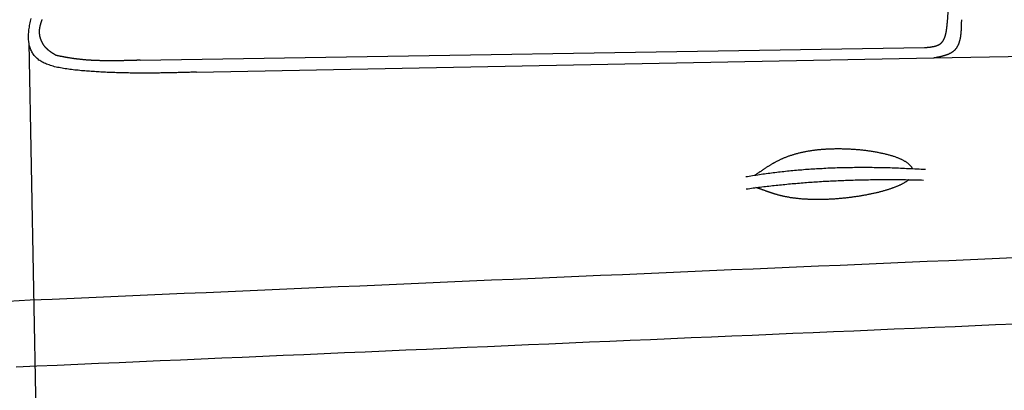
# Model space of a CAD drawing. Extents: x 562 to 7231, y 5317 to 13126.
# Tile 45 of 74: x 2518 to 3625, y 11309 to 11726. Entities that reach past the tile are written whole.
import ezdxf

# ---------------------------------------------------------------- set-up
doc = ezdxf.new("R2010")
doc.units = 0
doc.layers.add('CAR', color=10, linetype='CONTINUOUS')

msp = doc.modelspace()

# ---------------------------------------------------------------- linework, layer by layer
at = {"layer": 'CAR'}
for p, q in [((3560.997, 11722.92), (3593.982, 12233.98)), ((3545.291, 11682.642), (5607.248, 11720.937)), ((2528.04, 11699.48), (2540.273, 11037.723)), ((2653.062, 11679.978), (3535.215, 11694.166)), ((2716.521, 11666.544), (3545.291, 11682.642))]:
    msp.add_line(p, q, dxfattribs=at)
for points in [[(2716.52, 11666.5, 0), (2714.93, 11666.5, 0), (2713.33, 11666.5, 0), (2711.74, 11666.4, 0), (2710.15, 11666.4, 0), (2708.55, 11666.3, 0), (2706.96, 11666.3, 0), (2705.36, 11666.2, 0), (2703.76, 11666.2, 0), (2702.17, 11666.1, 0), (2700.57, 11666.1, 0), (2698.97, 11666, 0), (2697.37, 11666, 0), (2695.77, 11666, 0), (2694.17, 11665.9, 0), (2692.57, 11665.9, 0), (2690.96, 11665.8, 0), (2689.36, 11665.8, 0), (2687.75, 11665.8, 0), (2686.14, 11665.7, 0), (2684.53, 11665.7, 0), (2682.92, 11665.7, 0), (2681.3, 11665.6, 0), (2679.69, 11665.6, 0), (2678.07, 11665.6, 0), (2676.45, 11665.6, 0), (2674.83, 11665.5, 0), (2673.2, 11665.5, 0), (2671.57, 11665.5, 0), (2669.94, 11665.5, 0), (2668.31, 11665.5, 0), (2666.68, 11665.4, 0), (2665.04, 11665.4, 0), (2663.4, 11665.4, 0), (2661.75, 11665.4, 0), (2660.11, 11665.4, 0), (2658.46, 11665.4, 0), (2656.81, 11665.4, 0), (2655.15, 11665.4, 0), (2653.49, 11665.4, 0), (2651.83, 11665.4, 0), (2650.16, 11665.4, 0), (2648.49, 11665.4, 0), (2646.82, 11665.5, 0), (2645.14, 11665.5, 0), (2643.46, 11665.5, 0), (2641.77, 11665.5, 0), (2640.08, 11665.6, 0), (2638.39, 11665.6, 0), (2636.69, 11665.6, 0), (2634.99, 11665.7, 0), (2633.28, 11665.7, 0), (2631.57, 11665.7, 0), (2629.85, 11665.8, 0), (2628.13, 11665.8, 0), (2626.41, 11665.9, 0), (2624.68, 11666, 0), (2622.94, 11666, 0), (2621.2, 11666.1, 0), (2619.46, 11666.2, 0), (2617.71, 11666.2, 0), (2615.95, 11666.3, 0), (2614.19, 11666.4, 0), (2612.42, 11666.5, 0), (2610.65, 11666.6, 0), (2608.87, 11666.7, 0), (2607.09, 11666.8, 0), (2605.3, 11666.9, 0), (2603.5, 11667, 0), (2601.7, 11667.1, 0), (2599.89, 11667.2, 0), (2598.08, 11667.4, 0), (2596.26, 11667.5, 0), (2594.43, 11667.6, 0), (2592.6, 11667.8, 0), (2590.76, 11667.9, 0), (2588.91, 11668.1, 0), (2587.07, 11668.2, 0), (2585.21, 11668.4, 0), (2583.36, 11668.6, 0), (2581.52, 11668.7, 0), (2579.67, 11668.9, 0), (2577.83, 11669.1, 0), (2576, 11669.4, 0), (2574.18, 11669.6, 0), (2572.37, 11669.8, 0), (2570.57, 11670.1, 0), (2568.79, 11670.3, 0), (2567.03, 11670.6, 0), (2565.28, 11670.9, 0), (2563.56, 11671.3, 0), (2561.86, 11671.6, 0), (2560.18, 11671.9, 0), (2558.53, 11672.3, 0), (2556.91, 11672.7, 0), (2555.32, 11673.1, 0), (2553.76, 11673.6, 0), (2552.24, 11674.1, 0), (2550.75, 11674.6, 0), (2549.3, 11675.1, 0), (2547.89, 11675.6, 0), (2546.53, 11676.2, 0), (2545.2, 11676.8, 0), (2543.92, 11677.4, 0), (2542.69, 11678.1, 0), (2541.51, 11678.8, 0), (2540.38, 11679.5, 0), (2539.31, 11680.2, 0), (2538.28, 11681, 0), (2537.31, 11681.8, 0), (2536.38, 11682.7, 0), (2535.51, 11683.6, 0), (2534.68, 11684.5, 0), (2533.91, 11685.4, 0), (2533.18, 11686.4, 0), (2532.5, 11687.4, 0), (2531.86, 11688.4, 0), (2531.27, 11689.4, 0), (2530.73, 11690.5, 0), (2530.23, 11691.6, 0), (2529.78, 11692.7, 0), (2529.37, 11693.9, 0), (2529, 11695.1, 0), (2528.68, 11696.3, 0), (2528.39, 11697.5, 0), (2528.15, 11698.8, 0), (2527.95, 11700.1, 0), (2527.79, 11701.4, 0), (2527.67, 11702.7, 0), (2527.59, 11704.1, 0), (2527.54, 11705.5, 0), (2527.53, 11706.9, 0), (2527.56, 11708.3, 0), (2527.63, 11709.7, 0), (2527.73, 11711.2, 0), (2527.87, 11712.7, 0), (2528.04, 11714.2, 0), (2528.24, 11715.8, 0), (2528.48, 11717.3, 0), (2528.75, 11718.9, 0), (2529.05, 11720.5, 0), (2529.39, 11722.1, 0), (2529.75, 11723.7, 0), (2530.15, 11725.4, 0), (2530.57, 11727, 0)], [(2558.44, 11685.4, 0), (2558.24, 11685.5, 0), (2558.04, 11685.6, 0), (2557.84, 11685.8, 0), (2557.64, 11685.9, 0), (2557.44, 11686, 0), (2557.24, 11686.1, 0), (2557.04, 11686.3, 0), (2556.84, 11686.4, 0), (2556.65, 11686.5, 0), (2556.45, 11686.6, 0), (2556.25, 11686.8, 0), (2556.05, 11686.9, 0), (2555.85, 11687, 0), (2555.66, 11687.1, 0), (2555.46, 11687.3, 0), (2555.26, 11687.4, 0), (2555.07, 11687.5, 0), (2554.87, 11687.6, 0), (2554.67, 11687.8, 0), (2554.48, 11687.9, 0), (2554.28, 11688, 0), (2554.09, 11688.1, 0), (2553.89, 11688.3, 0), (2553.7, 11688.4, 0), (2553.51, 11688.5, 0), (2553.32, 11688.7, 0), (2553.12, 11688.8, 0), (2552.93, 11688.9, 0), (2552.74, 11689.1, 0), (2552.55, 11689.2, 0), (2552.36, 11689.3, 0), (2552.18, 11689.5, 0), (2551.99, 11689.6, 0), (2551.8, 11689.7, 0), (2551.61, 11689.9, 0), (2551.43, 11690, 0), (2551.24, 11690.2, 0), (2551.06, 11690.3, 0), (2550.88, 11690.4, 0), (2550.7, 11690.6, 0), (2550.51, 11690.7, 0), (2550.33, 11690.9, 0), (2550.15, 11691, 0), (2549.98, 11691.2, 0), (2549.8, 11691.3, 0), (2549.62, 11691.5, 0), (2549.45, 11691.6, 0), (2549.27, 11691.8, 0), (2549.1, 11691.9, 0), (2548.93, 11692.1, 0), (2548.76, 11692.2, 0), (2548.59, 11692.4, 0), (2548.42, 11692.6, 0), (2548.25, 11692.7, 0), (2548.08, 11692.9, 0), (2547.92, 11693, 0), (2547.75, 11693.2, 0), (2547.59, 11693.4, 0), (2547.43, 11693.5, 0), (2547.27, 11693.7, 0), (2547.11, 11693.9, 0), (2546.95, 11694, 0), (2546.8, 11694.2, 0), (2546.64, 11694.4, 0), (2546.49, 11694.6, 0), (2546.34, 11694.7, 0), (2546.19, 11694.9, 0), (2546.04, 11695.1, 0), (2545.89, 11695.3, 0), (2545.75, 11695.5, 0), (2545.6, 11695.7, 0), (2545.46, 11695.8, 0), (2545.32, 11696, 0), (2545.18, 11696.2, 0), (2545.04, 11696.4, 0), (2544.9, 11696.6, 0), (2544.77, 11696.8, 0), (2544.64, 11697, 0), (2544.5, 11697.2, 0), (2544.37, 11697.4, 0), (2544.25, 11697.6, 0), (2544.12, 11697.8, 0), (2543.99, 11698, 0), (2543.87, 11698.2, 0), (2543.75, 11698.4, 0), (2543.63, 11698.6, 0), (2543.51, 11698.8, 0), (2543.39, 11699, 0), (2543.28, 11699.2, 0), (2543.16, 11699.4, 0), (2543.05, 11699.7, 0), (2542.94, 11699.9, 0), (2542.83, 11700.1, 0), (2542.73, 11700.3, 0), (2542.62, 11700.5, 0), (2542.52, 11700.7, 0), (2542.42, 11700.9, 0), (2542.32, 11701.2, 0), (2542.22, 11701.4, 0), (2542.13, 11701.6, 0), (2542.03, 11701.8, 0), (2541.94, 11702, 0), (2541.85, 11702.3, 0), (2541.76, 11702.5, 0), (2541.68, 11702.7, 0), (2541.59, 11702.9, 0), (2541.51, 11703.2, 0), (2541.43, 11703.4, 0), (2541.35, 11703.6, 0), (2541.27, 11703.8, 0), (2541.2, 11704.1, 0), (2541.12, 11704.3, 0), (2541.05, 11704.5, 0), (2540.98, 11704.8, 0), (2540.92, 11705, 0), (2540.85, 11705.2, 0), (2540.79, 11705.4, 0), (2540.73, 11705.7, 0), (2540.67, 11705.9, 0), (2540.61, 11706.1, 0), (2540.56, 11706.4, 0), (2540.51, 11706.6, 0), (2540.46, 11706.8, 0), (2540.41, 11707.1, 0), (2540.36, 11707.3, 0), (2540.32, 11707.5, 0), (2540.27, 11707.8, 0), (2540.23, 11708, 0), (2540.2, 11708.2, 0), (2540.16, 11708.5, 0), (2540.13, 11708.7, 0), (2540.1, 11709, 0), (2540.07, 11709.2, 0), (2540.04, 11709.4, 0), (2540.02, 11709.7, 0), (2539.99, 11709.9, 0), (2539.97, 11710.1, 0), (2539.95, 11710.4, 0), (2539.94, 11710.6, 0), (2539.93, 11710.8, 0), (2539.91, 11711.1, 0), (2539.91, 11711.3, 0), (2539.9, 11711.5, 0), (2539.89, 11711.8, 0), (2539.89, 11712, 0), (2539.89, 11712.2, 0), (2539.9, 11712.5, 0), (2539.9, 11712.7, 0), (2539.91, 11712.9, 0), (2539.92, 11713.2, 0), (2539.93, 11713.4, 0), (2539.95, 11713.6, 0), (2539.96, 11713.9, 0), (2539.98, 11714.1, 0), (2540, 11714.3, 0), (2540.03, 11714.6, 0), (2540.05, 11714.8, 0), (2540.08, 11715, 0), (2540.11, 11715.2, 0), (2540.14, 11715.5, 0), (2540.18, 11715.7, 0), (2540.21, 11715.9, 0), (2540.25, 11716.2, 0), (2540.29, 11716.4, 0), (2540.33, 11716.6, 0), (2540.38, 11716.8, 0), (2540.42, 11717.1, 0), (2540.47, 11717.3, 0), (2540.51, 11717.5, 0), (2540.56, 11717.8, 0), (2540.61, 11718, 0), (2540.66, 11718.2, 0), (2540.72, 11718.4, 0), (2540.77, 11718.7, 0), (2540.83, 11718.9, 0), (2540.88, 11719.1, 0), (2540.94, 11719.3, 0), (2540.99, 11719.6, 0), (2541.05, 11719.8, 0), (2541.11, 11720, 0), (2541.17, 11720.2, 0), (2541.23, 11720.5, 0), (2541.29, 11720.7, 0), (2541.35, 11720.9, 0), (2541.42, 11721.1, 0), (2541.48, 11721.4, 0), (2541.54, 11721.6, 0), (2541.6, 11721.8, 0), (2541.67, 11722, 0), (2541.73, 11722.3, 0), (2541.79, 11722.5, 0)], [(2541.79, 11722.5, 0), (2541.88, 11722.7, 0), (2541.97, 11723, 0), (2542.06, 11723.3, 0), (2542.14, 11723.5, 0), (2542.23, 11723.8, 0), (2542.32, 11724, 0), (2542.41, 11724.3, 0), (2542.49, 11724.5, 0), (2542.58, 11724.8, 0), (2542.67, 11725.1, 0), (2542.76, 11725.3, 0), (2542.85, 11725.6, 0)], [(3535.21, 11694.2, 0), (3535.52, 11694.2, 0), (3535.83, 11694.2, 0), (3536.14, 11694.2, 0), (3536.45, 11694.3, 0), (3536.75, 11694.3, 0), (3537.06, 11694.3, 0), (3537.37, 11694.4, 0), (3537.67, 11694.4, 0), (3537.98, 11694.4, 0), (3538.28, 11694.4, 0), (3538.59, 11694.5, 0), (3538.89, 11694.5, 0), (3539.2, 11694.5, 0), (3539.5, 11694.6, 0), (3539.8, 11694.6, 0), (3540.1, 11694.6, 0), (3540.4, 11694.7, 0), (3540.7, 11694.7, 0), (3541, 11694.7, 0), (3541.3, 11694.8, 0), (3541.6, 11694.8, 0), (3541.89, 11694.8, 0), (3542.19, 11694.9, 0), (3542.48, 11694.9, 0), (3542.77, 11695, 0), (3543.06, 11695, 0), (3543.35, 11695, 0), (3543.64, 11695.1, 0), (3543.93, 11695.1, 0), (3544.21, 11695.2, 0), (3544.5, 11695.2, 0), (3544.78, 11695.3, 0), (3545.06, 11695.4, 0), (3545.34, 11695.4, 0), (3545.61, 11695.5, 0), (3545.89, 11695.5, 0), (3546.16, 11695.6, 0), (3546.43, 11695.7, 0), (3546.7, 11695.7, 0), (3546.97, 11695.8, 0), (3547.24, 11695.9, 0), (3547.5, 11695.9, 0), (3547.76, 11696, 0), (3548.02, 11696.1, 0), (3548.28, 11696.2, 0), (3548.53, 11696.3, 0), (3548.78, 11696.3, 0), (3549.03, 11696.4, 0), (3549.28, 11696.5, 0), (3549.52, 11696.6, 0), (3549.76, 11696.7, 0), (3550, 11696.8, 0), (3550.24, 11696.9, 0), (3550.47, 11697, 0), (3550.7, 11697.1, 0), (3550.93, 11697.2, 0), (3551.16, 11697.3, 0), (3551.38, 11697.5, 0), (3551.6, 11697.6, 0), (3551.81, 11697.7, 0), (3552.03, 11697.8, 0), (3552.24, 11698, 0), (3552.44, 11698.1, 0), (3552.65, 11698.2, 0), (3552.85, 11698.4, 0), (3553.04, 11698.5, 0), (3553.24, 11698.7, 0), (3553.43, 11698.8, 0), (3553.61, 11699, 0), (3553.8, 11699.1, 0), (3553.98, 11699.3, 0), (3554.15, 11699.5, 0), (3554.32, 11699.6, 0), (3554.49, 11699.8, 0), (3554.66, 11700, 0), (3554.82, 11700.2, 0), (3554.98, 11700.3, 0), (3555.14, 11700.5, 0), (3555.29, 11700.7, 0), (3555.45, 11700.9, 0), (3555.59, 11701.1, 0), (3555.74, 11701.3, 0), (3555.88, 11701.5, 0), (3556.02, 11701.7, 0), (3556.16, 11701.9, 0), (3556.29, 11702.1, 0), (3556.42, 11702.4, 0), (3556.55, 11702.6, 0), (3556.67, 11702.8, 0), (3556.79, 11703, 0), (3556.91, 11703.2, 0), (3557.03, 11703.5, 0), (3557.15, 11703.7, 0), (3557.26, 11703.9, 0), (3557.37, 11704.2, 0), (3557.48, 11704.4, 0), (3557.58, 11704.6, 0), (3557.68, 11704.9, 0), (3557.78, 11705.1, 0), (3557.88, 11705.4, 0), (3557.98, 11705.6, 0), (3558.07, 11705.9, 0), (3558.16, 11706.1, 0), (3558.25, 11706.4, 0), (3558.34, 11706.7, 0), (3558.42, 11706.9, 0), (3558.51, 11707.2, 0), (3558.59, 11707.5, 0), (3558.67, 11707.7, 0), (3558.74, 11708, 0), (3558.82, 11708.3, 0), (3558.89, 11708.6, 0), (3558.97, 11708.8, 0), (3559.04, 11709.1, 0), (3559.1, 11709.4, 0), (3559.17, 11709.7, 0), (3559.24, 11710, 0), (3559.3, 11710.2, 0), (3559.36, 11710.5, 0), (3559.42, 11710.8, 0), (3559.48, 11711.1, 0), (3559.54, 11711.4, 0), (3559.59, 11711.7, 0), (3559.65, 11712, 0), (3559.7, 11712.3, 0), (3559.75, 11712.6, 0), (3559.81, 11712.9, 0), (3559.85, 11713.2, 0), (3559.9, 11713.5, 0), (3559.95, 11713.8, 0), (3560, 11714.1, 0), (3560.04, 11714.4, 0), (3560.09, 11714.7, 0), (3560.13, 11715, 0), (3560.17, 11715.3, 0), (3560.21, 11715.6, 0), (3560.25, 11715.9, 0), (3560.29, 11716.2, 0), (3560.33, 11716.6, 0), (3560.37, 11716.9, 0), (3560.41, 11717.2, 0), (3560.44, 11717.5, 0), (3560.48, 11717.8, 0), (3560.51, 11718.1, 0), (3560.55, 11718.4, 0), (3560.58, 11718.8, 0), (3560.62, 11719.1, 0), (3560.65, 11719.4, 0), (3560.68, 11719.7, 0), (3560.72, 11720, 0), (3560.75, 11720.4, 0), (3560.78, 11720.7, 0), (3560.81, 11721, 0), (3560.84, 11721.3, 0), (3560.87, 11721.6, 0), (3560.9, 11722, 0), (3560.94, 11722.3, 0), (3560.97, 11722.6, 0), (3561, 11722.9, 0)], [(3545.29, 11682.6, 0), (3545.71, 11682.7, 0), (3546.12, 11682.8, 0), (3546.53, 11682.9, 0), (3546.95, 11683, 0), (3547.36, 11683, 0), (3547.78, 11683.1, 0), (3548.19, 11683.2, 0), (3548.6, 11683.3, 0), (3549.01, 11683.4, 0), (3549.42, 11683.4, 0), (3549.84, 11683.5, 0), (3550.24, 11683.6, 0), (3550.65, 11683.7, 0), (3551.06, 11683.8, 0), (3551.47, 11683.9, 0), (3551.87, 11683.9, 0), (3552.28, 11684, 0), (3552.68, 11684.1, 0), (3553.08, 11684.2, 0), (3553.48, 11684.3, 0), (3553.88, 11684.4, 0), (3554.28, 11684.5, 0), (3554.67, 11684.6, 0), (3555.07, 11684.7, 0), (3555.46, 11684.8, 0), (3555.85, 11684.9, 0), (3556.23, 11685, 0), (3556.62, 11685.1, 0), (3557, 11685.2, 0), (3557.38, 11685.3, 0), (3557.76, 11685.4, 0), (3558.14, 11685.5, 0), (3558.51, 11685.6, 0), (3558.88, 11685.8, 0), (3559.25, 11685.9, 0), (3559.62, 11686, 0), (3559.98, 11686.1, 0), (3560.34, 11686.3, 0), (3560.7, 11686.4, 0), (3561.05, 11686.5, 0), (3561.41, 11686.7, 0), (3561.75, 11686.8, 0), (3562.1, 11686.9, 0), (3562.44, 11687.1, 0), (3562.78, 11687.2, 0), (3563.11, 11687.4, 0), (3563.44, 11687.5, 0), (3563.77, 11687.7, 0), (3564.1, 11687.8, 0), (3564.42, 11688, 0), (3564.73, 11688.2, 0), (3565.04, 11688.3, 0), (3565.35, 11688.5, 0), (3565.66, 11688.7, 0), (3565.96, 11688.9, 0), (3566.25, 11689.1, 0), (3566.54, 11689.2, 0), (3566.83, 11689.4, 0), (3567.11, 11689.6, 0), (3567.39, 11689.8, 0), (3567.66, 11690, 0), (3567.93, 11690.2, 0), (3568.2, 11690.5, 0), (3568.46, 11690.7, 0), (3568.71, 11690.9, 0), (3568.96, 11691.1, 0), (3569.2, 11691.4, 0), (3569.44, 11691.6, 0), (3569.68, 11691.8, 0), (3569.9, 11692.1, 0), (3570.13, 11692.3, 0), (3570.35, 11692.6, 0), (3570.56, 11692.8, 0), (3570.77, 11693.1, 0), (3570.97, 11693.4, 0), (3571.17, 11693.6, 0), (3571.37, 11693.9, 0), (3571.56, 11694.2, 0), (3571.75, 11694.5, 0), (3571.93, 11694.7, 0), (3572.11, 11695, 0), (3572.28, 11695.3, 0), (3572.45, 11695.6, 0), (3572.61, 11695.9, 0), (3572.77, 11696.2, 0), (3572.93, 11696.5, 0), (3573.08, 11696.8, 0), (3573.23, 11697.2, 0), (3573.38, 11697.5, 0), (3573.52, 11697.8, 0), (3573.65, 11698.1, 0), (3573.79, 11698.5, 0), (3573.92, 11698.8, 0), (3574.04, 11699.1, 0), (3574.16, 11699.5, 0), (3574.28, 11699.8, 0), (3574.4, 11700.1, 0), (3574.51, 11700.5, 0), (3574.62, 11700.8, 0), (3574.72, 11701.2, 0), (3574.82, 11701.6, 0), (3574.92, 11701.9, 0), (3575.02, 11702.3, 0), (3575.11, 11702.6, 0), (3575.2, 11703, 0), (3575.28, 11703.4, 0), (3575.37, 11703.8, 0), (3575.45, 11704.1, 0), (3575.52, 11704.5, 0), (3575.6, 11704.9, 0), (3575.67, 11705.3, 0), (3575.74, 11705.7, 0), (3575.81, 11706, 0), (3575.87, 11706.4, 0), (3575.93, 11706.8, 0), (3575.99, 11707.2, 0), (3576.05, 11707.6, 0), (3576.1, 11708, 0), (3576.15, 11708.4, 0), (3576.2, 11708.8, 0), (3576.25, 11709.2, 0), (3576.3, 11709.6, 0), (3576.34, 11710, 0), (3576.38, 11710.4, 0), (3576.42, 11710.9, 0), (3576.46, 11711.3, 0), (3576.5, 11711.7, 0), (3576.53, 11712.1, 0), (3576.56, 11712.5, 0), (3576.59, 11712.9, 0), (3576.62, 11713.4, 0), (3576.65, 11713.8, 0), (3576.68, 11714.2, 0), (3576.7, 11714.6, 0), (3576.73, 11715.1, 0), (3576.75, 11715.5, 0), (3576.77, 11715.9, 0), (3576.79, 11716.3, 0), (3576.81, 11716.8, 0), (3576.82, 11717.2, 0), (3576.84, 11717.6, 0), (3576.85, 11718.1, 0), (3576.87, 11718.5, 0), (3576.88, 11718.9, 0), (3576.89, 11719.4, 0), (3576.91, 11719.8, 0), (3576.92, 11720.3, 0), (3576.93, 11720.7, 0), (3576.94, 11721.1, 0), (3576.95, 11721.6, 0), (3576.96, 11722, 0), (3576.96, 11722.4, 0), (3576.97, 11722.9, 0), (3576.98, 11723.3, 0), (3576.99, 11723.8, 0), (3576.99, 11724.2, 0), (3577, 11724.6, 0), (3577.01, 11725.1, 0), (3577.01, 11725.5, 0)], [(2653.06, 11680, 0), (2652.46, 11680, 0), (2651.86, 11679.9, 0), (2651.26, 11679.9, 0), (2650.66, 11679.9, 0), (2650.06, 11679.9, 0), (2649.45, 11679.9, 0), (2648.85, 11679.8, 0), (2648.25, 11679.8, 0), (2647.65, 11679.8, 0), (2647.05, 11679.8, 0), (2646.45, 11679.8, 0), (2645.85, 11679.8, 0), (2645.25, 11679.7, 0), (2644.64, 11679.7, 0), (2644.04, 11679.7, 0), (2643.44, 11679.7, 0), (2642.84, 11679.7, 0), (2642.24, 11679.6, 0), (2641.64, 11679.6, 0), (2641.04, 11679.6, 0), (2640.44, 11679.6, 0), (2639.84, 11679.6, 0), (2639.23, 11679.6, 0), (2638.63, 11679.5, 0), (2638.03, 11679.5, 0), (2637.43, 11679.5, 0), (2636.83, 11679.5, 0), (2636.23, 11679.5, 0), (2635.63, 11679.5, 0), (2635.03, 11679.5, 0), (2634.43, 11679.4, 0), (2633.83, 11679.4, 0), (2633.23, 11679.4, 0), (2632.63, 11679.4, 0), (2632.03, 11679.4, 0), (2631.43, 11679.4, 0), (2630.83, 11679.4, 0), (2630.23, 11679.4, 0), (2629.63, 11679.4, 0), (2629.03, 11679.3, 0), (2628.43, 11679.3, 0), (2627.83, 11679.3, 0), (2627.23, 11679.3, 0), (2626.63, 11679.3, 0), (2626.03, 11679.3, 0), (2625.43, 11679.3, 0), (2624.83, 11679.3, 0), (2624.23, 11679.3, 0), (2623.63, 11679.3, 0), (2623.03, 11679.3, 0), (2622.43, 11679.3, 0), (2621.83, 11679.3, 0), (2621.23, 11679.3, 0), (2620.63, 11679.3, 0), (2620.03, 11679.3, 0), (2619.43, 11679.3, 0), (2618.83, 11679.3, 0), (2618.23, 11679.3, 0), (2617.64, 11679.3, 0), (2617.04, 11679.3, 0), (2616.44, 11679.3, 0), (2615.84, 11679.3, 0), (2615.24, 11679.3, 0), (2614.64, 11679.3, 0), (2614.04, 11679.3, 0), (2613.45, 11679.3, 0), (2612.85, 11679.3, 0), (2612.25, 11679.3, 0), (2611.65, 11679.4, 0), (2611.06, 11679.4, 0), (2610.46, 11679.4, 0), (2609.86, 11679.4, 0), (2609.26, 11679.4, 0), (2608.67, 11679.4, 0), (2608.07, 11679.4, 0), (2607.47, 11679.5, 0), (2606.87, 11679.5, 0), (2606.28, 11679.5, 0), (2605.68, 11679.5, 0), (2605.08, 11679.5, 0), (2604.49, 11679.6, 0), (2603.89, 11679.6, 0), (2603.3, 11679.6, 0), (2602.7, 11679.6, 0), (2602.1, 11679.7, 0), (2601.51, 11679.7, 0), (2600.91, 11679.7, 0), (2600.32, 11679.7, 0), (2599.72, 11679.8, 0), (2599.13, 11679.8, 0), (2598.53, 11679.8, 0), (2597.93, 11679.9, 0), (2597.34, 11679.9, 0), (2596.75, 11680, 0), (2596.15, 11680, 0), (2595.56, 11680, 0), (2594.96, 11680.1, 0), (2594.37, 11680.1, 0), (2593.77, 11680.2, 0), (2593.18, 11680.2, 0), (2592.59, 11680.2, 0), (2591.99, 11680.3, 0), (2591.4, 11680.3, 0), (2590.81, 11680.4, 0), (2590.21, 11680.4, 0), (2589.62, 11680.5, 0), (2589.03, 11680.5, 0), (2588.43, 11680.6, 0), (2587.84, 11680.7, 0), (2587.25, 11680.7, 0), (2586.66, 11680.8, 0), (2586.06, 11680.8, 0), (2585.47, 11680.9, 0), (2584.88, 11681, 0), (2584.29, 11681, 0), (2583.7, 11681.1, 0), (2583.11, 11681.2, 0), (2582.52, 11681.2, 0), (2581.93, 11681.3, 0), (2581.33, 11681.4, 0), (2580.74, 11681.5, 0), (2580.15, 11681.5, 0), (2579.56, 11681.6, 0), (2578.97, 11681.7, 0), (2578.38, 11681.8, 0), (2577.8, 11681.8, 0), (2577.21, 11681.9, 0), (2576.62, 11682, 0), (2576.03, 11682.1, 0), (2575.44, 11682.2, 0), (2574.85, 11682.3, 0), (2574.26, 11682.4, 0), (2573.67, 11682.5, 0), (2573.09, 11682.6, 0), (2572.5, 11682.7, 0), (2571.91, 11682.8, 0), (2571.32, 11682.9, 0), (2570.74, 11683, 0), (2570.15, 11683.1, 0), (2569.56, 11683.2, 0), (2568.98, 11683.3, 0), (2568.39, 11683.4, 0), (2567.8, 11683.5, 0), (2567.22, 11683.6, 0), (2566.63, 11683.7, 0), (2566.05, 11683.8, 0), (2565.46, 11684, 0), (2564.87, 11684.1, 0), (2564.29, 11684.2, 0), (2563.7, 11684.3, 0), (2563.12, 11684.4, 0), (2562.53, 11684.5, 0), (2561.95, 11684.7, 0), (2561.36, 11684.8, 0), (2560.78, 11684.9, 0), (2560.19, 11685, 0), (2559.61, 11685.1, 0), (2559.02, 11685.3, 0), (2558.44, 11685.4, 0)], [(3344.58, 11550.8, 0), (3345.1, 11551.1, 0), (3345.62, 11551.5, 0), (3346.14, 11551.8, 0), (3346.66, 11552.2, 0), (3347.18, 11552.5, 0), (3347.7, 11552.9, 0), (3348.22, 11553.2, 0), (3348.73, 11553.6, 0), (3349.25, 11553.9, 0), (3349.77, 11554.3, 0), (3350.29, 11554.7, 0), (3350.8, 11555, 0), (3351.32, 11555.4, 0), (3351.84, 11555.7, 0), (3352.36, 11556.1, 0), (3352.88, 11556.4, 0), (3353.4, 11556.8, 0), (3353.92, 11557.1, 0), (3354.45, 11557.5, 0), (3354.98, 11557.9, 0), (3355.5, 11558.2, 0), (3356.03, 11558.6, 0), (3356.57, 11558.9, 0), (3357.1, 11559.3, 0), (3357.64, 11559.6, 0), (3358.18, 11560, 0), (3358.72, 11560.3, 0), (3359.27, 11560.7, 0), (3359.82, 11561, 0), (3360.37, 11561.4, 0), (3360.93, 11561.7, 0), (3361.49, 11562.1, 0), (3362.05, 11562.4, 0), (3362.62, 11562.7, 0), (3363.19, 11563.1, 0), (3363.76, 11563.4, 0), (3364.34, 11563.8, 0), (3364.93, 11564.1, 0), (3365.51, 11564.4, 0), (3366.11, 11564.8, 0), (3366.7, 11565.1, 0), (3367.31, 11565.4, 0), (3367.91, 11565.7, 0), (3368.53, 11566.1, 0), (3369.15, 11566.4, 0), (3369.77, 11566.7, 0), (3370.4, 11567, 0), (3371.03, 11567.3, 0), (3371.67, 11567.7, 0), (3372.32, 11568, 0), (3372.97, 11568.3, 0), (3373.63, 11568.6, 0), (3374.29, 11568.9, 0), (3374.96, 11569.2, 0), (3375.64, 11569.5, 0), (3376.32, 11569.8, 0), (3377.01, 11570.1, 0), (3377.71, 11570.4, 0), (3378.41, 11570.7, 0), (3379.12, 11570.9, 0), (3379.83, 11571.2, 0), (3380.55, 11571.5, 0), (3381.28, 11571.8, 0), (3382.02, 11572, 0), (3382.76, 11572.3, 0), (3383.51, 11572.6, 0), (3384.27, 11572.8, 0), (3385.04, 11573.1, 0), (3385.81, 11573.3, 0), (3386.59, 11573.6, 0), (3387.37, 11573.8, 0), (3388.17, 11574.1, 0), (3388.97, 11574.3, 0), (3389.78, 11574.6, 0), (3390.59, 11574.8, 0), (3391.42, 11575, 0), (3392.25, 11575.2, 0), (3393.08, 11575.5, 0), (3393.93, 11575.7, 0), (3394.78, 11575.9, 0), (3395.64, 11576.1, 0), (3396.51, 11576.3, 0), (3397.39, 11576.5, 0), (3398.27, 11576.7, 0), (3399.16, 11576.9, 0), (3400.06, 11577.1, 0), (3400.96, 11577.2, 0), (3401.88, 11577.4, 0), (3402.8, 11577.6, 0), (3403.72, 11577.8, 0), (3404.66, 11577.9, 0), (3405.6, 11578.1, 0), (3406.55, 11578.2, 0), (3407.51, 11578.4, 0), (3408.47, 11578.5, 0), (3409.44, 11578.7, 0), (3410.42, 11578.8, 0), (3411.4, 11578.9, 0), (3412.39, 11579.1, 0), (3413.39, 11579.2, 0), (3414.4, 11579.3, 0), (3415.41, 11579.4, 0), (3416.42, 11579.5, 0), (3417.45, 11579.6, 0), (3418.48, 11579.7, 0), (3419.51, 11579.8, 0), (3420.56, 11579.9, 0), (3421.61, 11580, 0), (3422.66, 11580.1, 0), (3423.72, 11580.1, 0), (3424.79, 11580.2, 0), (3425.86, 11580.3, 0), (3426.93, 11580.3, 0), (3428.01, 11580.4, 0), (3429.1, 11580.4, 0), (3430.19, 11580.4, 0), (3431.29, 11580.5, 0), (3432.39, 11580.5, 0), (3433.49, 11580.5, 0), (3434.6, 11580.6, 0), (3435.72, 11580.6, 0), (3436.83, 11580.6, 0), (3437.95, 11580.6, 0), (3439.08, 11580.6, 0), (3440.21, 11580.6, 0), (3441.34, 11580.6, 0), (3442.47, 11580.5, 0), (3443.6, 11580.5, 0), (3444.74, 11580.5, 0), (3445.88, 11580.5, 0), (3447.02, 11580.4, 0), (3448.17, 11580.4, 0), (3449.31, 11580.3, 0), (3450.46, 11580.3, 0), (3451.6, 11580.2, 0), (3452.75, 11580.1, 0), (3453.9, 11580.1, 0), (3455.05, 11580, 0), (3456.19, 11579.9, 0), (3457.34, 11579.8, 0), (3458.49, 11579.7, 0), (3459.63, 11579.6, 0), (3460.78, 11579.5, 0), (3461.92, 11579.4, 0), (3463.06, 11579.3, 0), (3464.19, 11579.2, 0), (3465.33, 11579.1, 0), (3466.46, 11579, 0), (3467.59, 11578.8, 0), (3468.71, 11578.7, 0), (3469.84, 11578.5, 0), (3470.95, 11578.4, 0), (3472.06, 11578.2, 0), (3473.17, 11578.1, 0), (3474.27, 11577.9, 0), (3475.37, 11577.8, 0), (3476.46, 11577.6, 0), (3477.54, 11577.4, 0), (3478.62, 11577.2, 0), (3479.69, 11577, 0), (3480.75, 11576.9, 0), (3481.81, 11576.7, 0), (3482.86, 11576.5, 0), (3483.9, 11576.3, 0), (3484.93, 11576, 0), (3485.95, 11575.8, 0), (3486.96, 11575.6, 0), (3487.96, 11575.4, 0), (3488.96, 11575.2, 0), (3489.94, 11574.9, 0), (3490.91, 11574.7, 0), (3491.88, 11574.5, 0), (3492.83, 11574.2, 0), (3493.77, 11574, 0), (3494.69, 11573.7, 0), (3495.61, 11573.5, 0), (3496.51, 11573.2, 0), (3497.41, 11572.9, 0), (3498.28, 11572.7, 0), (3499.15, 11572.4, 0), (3500, 11572.1, 0), (3500.84, 11571.9, 0), (3501.66, 11571.6, 0), (3502.48, 11571.3, 0), (3503.27, 11571, 0), (3504.05, 11570.7, 0), (3504.82, 11570.4, 0), (3505.57, 11570.1, 0), (3506.31, 11569.8, 0), (3507.03, 11569.5, 0), (3507.74, 11569.2, 0), (3508.42, 11568.9, 0), (3509.1, 11568.6, 0), (3509.76, 11568.2, 0), (3510.4, 11567.9, 0), (3511.02, 11567.6, 0), (3511.63, 11567.3, 0), (3512.22, 11567, 0), (3512.8, 11566.6, 0), (3513.35, 11566.3, 0), (3513.9, 11566, 0), (3514.42, 11565.6, 0), (3514.92, 11565.3, 0), (3515.41, 11564.9, 0), (3515.89, 11564.6, 0), (3516.34, 11564.2, 0), (3516.78, 11563.9, 0), (3517.2, 11563.5, 0), (3517.6, 11563.2, 0), (3517.98, 11562.8, 0), (3518.35, 11562.5, 0), (3518.7, 11562.1, 0), (3519.03, 11561.8, 0), (3519.34, 11561.4, 0), (3519.64, 11561, 0), (3519.92, 11560.7, 0), (3520.19, 11560.3, 0), (3520.43, 11560, 0), (3520.66, 11559.6, 0), (3520.88, 11559.2, 0), (3521.07, 11558.9, 0), (3521.25, 11558.5, 0), (3521.42, 11558.1, 0)], [(3334.23, 11549.1, 0), (3336.12, 11549.4, 0), (3338.02, 11549.7, 0), (3339.92, 11550, 0), (3341.83, 11550.3, 0), (3343.74, 11550.6, 0), (3345.65, 11550.9, 0), (3347.57, 11551.2, 0), (3349.5, 11551.5, 0), (3351.43, 11551.8, 0), (3353.36, 11552.1, 0), (3355.31, 11552.4, 0), (3357.25, 11552.6, 0), (3359.2, 11552.9, 0), (3361.16, 11553.1, 0), (3363.12, 11553.4, 0), (3365.08, 11553.6, 0), (3367.05, 11553.9, 0), (3369.03, 11554.1, 0), (3371.01, 11554.4, 0), (3373, 11554.6, 0), (3374.99, 11554.8, 0), (3376.98, 11555, 0), (3378.98, 11555.2, 0), (3380.99, 11555.5, 0), (3383, 11555.7, 0), (3385.02, 11555.9, 0), (3387.04, 11556, 0), (3389.06, 11556.2, 0), (3391.09, 11556.4, 0), (3393.13, 11556.6, 0), (3395.17, 11556.8, 0), (3397.22, 11556.9, 0), (3399.27, 11557.1, 0), (3401.32, 11557.3, 0), (3403.38, 11557.4, 0), (3405.45, 11557.6, 0), (3407.52, 11557.7, 0), (3409.6, 11557.8, 0), (3411.68, 11558, 0), (3413.76, 11558.1, 0), (3415.85, 11558.2, 0), (3417.95, 11558.3, 0), (3420.05, 11558.4, 0), (3422.16, 11558.6, 0), (3424.27, 11558.7, 0), (3426.38, 11558.8, 0), (3428.5, 11558.8, 0), (3430.63, 11558.9, 0), (3432.76, 11559, 0), (3434.9, 11559.1, 0), (3437.04, 11559.2, 0), (3439.18, 11559.2, 0), (3441.33, 11559.3, 0), (3443.49, 11559.3, 0), (3445.65, 11559.4, 0), (3447.82, 11559.4, 0), (3449.99, 11559.5, 0), (3452.16, 11559.5, 0), (3454.34, 11559.5, 0), (3456.53, 11559.6, 0), (3458.72, 11559.6, 0), (3460.92, 11559.6, 0), (3463.12, 11559.6, 0), (3465.32, 11559.6, 0), (3467.53, 11559.6, 0), (3469.75, 11559.6, 0), (3471.97, 11559.6, 0), (3474.2, 11559.6, 0), (3476.43, 11559.6, 0), (3478.66, 11559.5, 0), (3480.91, 11559.5, 0), (3483.15, 11559.5, 0), (3485.4, 11559.4, 0), (3487.66, 11559.4, 0), (3489.92, 11559.3, 0), (3492.19, 11559.3, 0), (3494.46, 11559.2, 0), (3496.73, 11559.2, 0), (3499.01, 11559.1, 0), (3501.3, 11559, 0), (3503.59, 11558.9, 0), (3505.89, 11558.8, 0), (3508.19, 11558.7, 0), (3510.49, 11558.7, 0), (3512.81, 11558.6, 0), (3515.12, 11558.4, 0), (3517.44, 11558.3, 0), (3519.77, 11558.2, 0), (3522.1, 11558.1, 0), (3524.44, 11558, 0), (3526.78, 11557.8, 0), (3529.12, 11557.7, 0), (3531.47, 11557.6, 0), (3533.83, 11557.4, 0), (3536.19, 11557.3, 0)], [(3334.82, 11535.2, 0), (3336.76, 11535.5, 0), (3338.7, 11535.8, 0), (3340.65, 11536.1, 0), (3342.6, 11536.3, 0), (3344.55, 11536.6, 0), (3346.5, 11536.8, 0), (3348.46, 11537.1, 0), (3350.43, 11537.3, 0), (3352.39, 11537.6, 0), (3354.36, 11537.8, 0), (3356.33, 11538.1, 0), (3358.31, 11538.3, 0), (3360.29, 11538.5, 0), (3362.27, 11538.7, 0), (3364.26, 11539, 0), (3366.25, 11539.2, 0), (3368.24, 11539.4, 0), (3370.24, 11539.6, 0), (3372.24, 11539.8, 0), (3374.24, 11540, 0), (3376.25, 11540.2, 0), (3378.26, 11540.4, 0), (3380.27, 11540.6, 0), (3382.29, 11540.8, 0), (3384.31, 11541, 0), (3386.33, 11541.2, 0), (3388.36, 11541.4, 0), (3390.39, 11541.5, 0), (3392.43, 11541.7, 0), (3394.46, 11541.9, 0), (3396.5, 11542.1, 0), (3398.55, 11542.2, 0), (3400.6, 11542.4, 0), (3402.65, 11542.5, 0), (3404.7, 11542.7, 0), (3406.76, 11542.8, 0), (3408.82, 11543, 0), (3410.88, 11543.1, 0), (3412.95, 11543.3, 0), (3415.02, 11543.4, 0), (3417.1, 11543.5, 0), (3419.18, 11543.6, 0), (3421.26, 11543.8, 0), (3423.34, 11543.9, 0), (3425.43, 11544, 0), (3427.52, 11544.1, 0), (3429.62, 11544.2, 0), (3431.72, 11544.3, 0), (3433.82, 11544.4, 0), (3435.92, 11544.5, 0), (3438.03, 11544.6, 0), (3440.15, 11544.7, 0), (3442.26, 11544.8, 0), (3444.38, 11544.9, 0), (3446.5, 11545, 0), (3448.63, 11545, 0), (3450.76, 11545.1, 0), (3452.89, 11545.2, 0), (3455.03, 11545.2, 0), (3457.16, 11545.3, 0), (3459.31, 11545.4, 0), (3461.45, 11545.4, 0), (3463.6, 11545.5, 0), (3465.76, 11545.5, 0), (3467.91, 11545.6, 0), (3470.07, 11545.6, 0), (3472.24, 11545.6, 0), (3474.4, 11545.7, 0), (3476.57, 11545.7, 0), (3478.75, 11545.7, 0), (3480.92, 11545.8, 0), (3483.1, 11545.8, 0), (3485.29, 11545.8, 0), (3487.47, 11545.8, 0), (3489.66, 11545.8, 0), (3491.86, 11545.8, 0), (3494.05, 11545.8, 0), (3496.25, 11545.8, 0), (3498.46, 11545.8, 0), (3500.67, 11545.8, 0), (3502.88, 11545.8, 0), (3505.09, 11545.8, 0), (3507.31, 11545.7, 0), (3509.53, 11545.7, 0), (3511.75, 11545.7, 0), (3513.98, 11545.7, 0), (3516.21, 11545.6, 0), (3518.45, 11545.6, 0), (3520.68, 11545.6, 0), (3522.93, 11545.5, 0), (3525.17, 11545.5, 0), (3527.42, 11545.4, 0), (3529.67, 11545.3, 0), (3531.93, 11545.3, 0), (3534.18, 11545.2, 0)], [(3517.33, 11545.6, 0), (3517, 11545.3, 0), (3516.66, 11545, 0), (3516.32, 11544.8, 0), (3515.96, 11544.5, 0), (3515.59, 11544.2, 0), (3515.22, 11543.9, 0), (3514.83, 11543.7, 0), (3514.43, 11543.4, 0), (3514.02, 11543.1, 0), (3513.6, 11542.8, 0), (3513.17, 11542.6, 0), (3512.73, 11542.3, 0), (3512.28, 11542, 0), (3511.81, 11541.8, 0), (3511.34, 11541.5, 0), (3510.86, 11541.2, 0), (3510.36, 11541, 0), (3509.86, 11540.7, 0), (3509.34, 11540.4, 0), (3508.82, 11540.2, 0), (3508.28, 11539.9, 0), (3507.73, 11539.6, 0), (3507.17, 11539.4, 0), (3506.61, 11539.1, 0), (3506.03, 11538.9, 0), (3505.44, 11538.6, 0), (3504.84, 11538.3, 0), (3504.23, 11538.1, 0), (3503.61, 11537.8, 0), (3502.98, 11537.6, 0), (3502.34, 11537.3, 0), (3501.69, 11537.1, 0), (3501.03, 11536.8, 0), (3500.36, 11536.6, 0), (3499.68, 11536.3, 0), (3498.99, 11536.1, 0), (3498.29, 11535.8, 0), (3497.59, 11535.6, 0), (3496.87, 11535.3, 0), (3496.14, 11535.1, 0), (3495.4, 11534.9, 0), (3494.66, 11534.6, 0), (3493.9, 11534.4, 0), (3493.14, 11534.1, 0), (3492.36, 11533.9, 0), (3491.58, 11533.7, 0), (3490.79, 11533.4, 0), (3489.99, 11533.2, 0), (3489.19, 11533, 0), (3488.37, 11532.7, 0), (3487.55, 11532.5, 0), (3486.71, 11532.3, 0), (3485.87, 11532.1, 0), (3485.02, 11531.9, 0), (3484.17, 11531.6, 0), (3483.31, 11531.4, 0), (3482.43, 11531.2, 0), (3481.56, 11531, 0), (3480.67, 11530.8, 0), (3479.78, 11530.6, 0), (3478.88, 11530.4, 0), (3477.97, 11530.2, 0), (3477.06, 11530, 0), (3476.14, 11529.8, 0), (3475.22, 11529.6, 0), (3474.28, 11529.4, 0), (3473.35, 11529.2, 0), (3472.4, 11529, 0), (3471.45, 11528.8, 0), (3470.5, 11528.6, 0), (3469.54, 11528.4, 0), (3468.58, 11528.2, 0), (3467.61, 11528.1, 0), (3466.63, 11527.9, 0), (3465.65, 11527.7, 0), (3464.67, 11527.5, 0), (3463.68, 11527.4, 0), (3462.69, 11527.2, 0), (3461.69, 11527.1, 0), (3460.69, 11526.9, 0), (3459.69, 11526.7, 0), (3458.68, 11526.6, 0), (3457.67, 11526.4, 0), (3456.66, 11526.3, 0), (3455.64, 11526.2, 0), (3454.62, 11526, 0), (3453.6, 11525.9, 0), (3452.58, 11525.7, 0), (3451.55, 11525.6, 0), (3450.52, 11525.5, 0), (3449.49, 11525.4, 0), (3448.46, 11525.2, 0), (3447.43, 11525.1, 0), (3446.4, 11525, 0), (3445.36, 11524.9, 0), (3444.33, 11524.8, 0), (3443.29, 11524.7, 0), (3442.26, 11524.6, 0), (3441.22, 11524.5, 0), (3440.19, 11524.4, 0), (3439.15, 11524.3, 0), (3438.12, 11524.2, 0), (3437.08, 11524.2, 0), (3436.05, 11524.1, 0), (3435.01, 11524, 0), (3433.98, 11523.9, 0), (3432.95, 11523.9, 0), (3431.92, 11523.8, 0), (3430.9, 11523.7, 0), (3429.87, 11523.7, 0), (3428.85, 11523.6, 0), (3427.83, 11523.6, 0), (3426.81, 11523.5, 0), (3425.8, 11523.5, 0), (3424.79, 11523.5, 0), (3423.78, 11523.4, 0), (3422.77, 11523.4, 0), (3421.77, 11523.4, 0), (3420.77, 11523.4, 0), (3419.78, 11523.3, 0), (3418.79, 11523.3, 0), (3417.8, 11523.3, 0), (3416.82, 11523.3, 0), (3415.84, 11523.3, 0), (3414.87, 11523.3, 0), (3413.9, 11523.3, 0), (3412.94, 11523.3, 0), (3411.98, 11523.3, 0), (3411.02, 11523.3, 0), (3410.08, 11523.3, 0), (3409.13, 11523.4, 0), (3408.2, 11523.4, 0), (3407.27, 11523.4, 0), (3406.34, 11523.4, 0), (3405.42, 11523.5, 0), (3404.51, 11523.5, 0), (3403.6, 11523.6, 0), (3402.7, 11523.6, 0), (3401.81, 11523.6, 0), (3400.92, 11523.7, 0), (3400.04, 11523.8, 0), (3399.17, 11523.8, 0), (3398.3, 11523.9, 0), (3397.44, 11523.9, 0), (3396.59, 11524, 0), (3395.74, 11524.1, 0), (3394.9, 11524.2, 0), (3394.07, 11524.2, 0), (3393.24, 11524.3, 0), (3392.42, 11524.4, 0), (3391.61, 11524.5, 0), (3390.81, 11524.6, 0), (3390.01, 11524.7, 0), (3389.23, 11524.8, 0), (3388.44, 11524.9, 0), (3387.67, 11525, 0), (3386.9, 11525.1, 0), (3386.15, 11525.2, 0), (3385.39, 11525.3, 0), (3384.65, 11525.4, 0), (3383.91, 11525.5, 0), (3383.18, 11525.7, 0), (3382.46, 11525.8, 0), (3381.74, 11525.9, 0), (3381.04, 11526, 0), (3380.34, 11526.2, 0), (3379.64, 11526.3, 0), (3378.95, 11526.4, 0), (3378.27, 11526.6, 0), (3377.6, 11526.7, 0), (3376.93, 11526.9, 0), (3376.27, 11527, 0), (3375.62, 11527.2, 0), (3374.97, 11527.3, 0), (3374.33, 11527.5, 0), (3373.69, 11527.6, 0), (3373.06, 11527.8, 0), (3372.44, 11527.9, 0), (3371.82, 11528.1, 0), (3371.21, 11528.3, 0), (3370.6, 11528.4, 0), (3369.99, 11528.6, 0), (3369.4, 11528.8, 0), (3368.8, 11528.9, 0), (3368.21, 11529.1, 0), (3367.62, 11529.3, 0), (3367.04, 11529.5, 0), (3366.46, 11529.7, 0), (3365.89, 11529.8, 0), (3365.31, 11530, 0), (3364.74, 11530.2, 0), (3364.17, 11530.4, 0), (3363.61, 11530.6, 0), (3363.04, 11530.8, 0), (3362.48, 11531, 0), (3361.92, 11531.2, 0), (3361.36, 11531.4, 0), (3360.79, 11531.5, 0), (3360.23, 11531.7, 0), (3359.67, 11531.9, 0), (3359.11, 11532.1, 0), (3358.54, 11532.3, 0), (3357.98, 11532.5, 0), (3357.41, 11532.7, 0), (3356.84, 11532.9, 0), (3356.26, 11533.2, 0), (3355.68, 11533.4, 0), (3355.1, 11533.6, 0), (3354.51, 11533.8, 0), (3353.92, 11534, 0), (3353.32, 11534.2, 0), (3352.72, 11534.4, 0), (3352.11, 11534.6, 0), (3351.49, 11534.8, 0), (3350.86, 11535, 0), (3350.23, 11535.2, 0), (3349.58, 11535.4, 0), (3348.93, 11535.6, 0), (3348.26, 11535.9, 0), (3347.59, 11536.1, 0), (3346.9, 11536.3, 0), (3346.2, 11536.5, 0), (3345.49, 11536.7, 0)], [(3635.6, 11457.6, 0), (3611.22, 11456.6, 0), (3586.83, 11455.5, 0), (3562.43, 11454.5, 0), (3538.02, 11453.5, 0), (3513.61, 11452.4, 0), (3489.18, 11451.4, 0), (3464.75, 11450.4, 0), (3440.31, 11449.3, 0), (3415.86, 11448.3, 0), (3391.41, 11447.2, 0), (3366.94, 11446.2, 0), (3342.47, 11445.1, 0), (3317.98, 11444.1, 0), (3293.49, 11443, 0), (3268.99, 11442, 0), (3244.48, 11440.9, 0), (3219.96, 11439.9, 0), (3195.43, 11438.8, 0), (3170.89, 11437.8, 0), (3146.34, 11436.7, 0), (3121.78, 11435.7, 0), (3097.22, 11434.6, 0), (3072.64, 11433.6, 0), (3048.05, 11432.5, 0), (3023.45, 11431.4, 0), (2998.85, 11430.4, 0), (2974.23, 11429.3, 0), (2949.6, 11428.3, 0), (2924.97, 11427.2, 0), (2900.32, 11426.1, 0), (2875.66, 11425.1, 0), (2850.99, 11424, 0), (2826.31, 11422.9, 0), (2801.62, 11421.9, 0), (2776.92, 11420.8, 0), (2752.21, 11419.7, 0), (2727.49, 11418.6, 0), (2702.75, 11417.6, 0), (2678.01, 11416.5, 0), (2653.25, 11415.4, 0), (2628.48, 11414.3, 0), (2603.71, 11413.2, 0), (2578.92, 11412.2, 0), (2554.12, 11411.1, 0), (2529.32, 11410, 0), (2504.51, 11408.8, 0)], [(3637.83, 11383.2, 0), (3615.08, 11382.3, 0), (3592.32, 11381.3, 0), (3569.56, 11380.3, 0), (3546.78, 11379.4, 0), (3524.01, 11378.4, 0), (3501.22, 11377.4, 0), (3478.43, 11376.5, 0), (3455.63, 11375.5, 0), (3432.82, 11374.5, 0), (3410, 11373.5, 0), (3387.18, 11372.6, 0), (3364.35, 11371.6, 0), (3341.51, 11370.6, 0), (3318.67, 11369.6, 0), (3295.81, 11368.7, 0), (3272.95, 11367.7, 0), (3250.08, 11366.7, 0), (3227.2, 11365.7, 0), (3204.32, 11364.7, 0), (3181.42, 11363.8, 0), (3158.52, 11362.8, 0), (3135.61, 11361.8, 0), (3112.69, 11360.8, 0), (3089.77, 11359.8, 0), (3066.83, 11358.8, 0), (3043.88, 11357.8, 0), (3020.93, 11356.9, 0), (2997.97, 11355.9, 0), (2975, 11354.9, 0), (2952.02, 11353.9, 0), (2929.03, 11352.9, 0), (2906.03, 11351.9, 0), (2883.03, 11350.9, 0), (2860.01, 11349.9, 0), (2836.99, 11348.9, 0), (2813.95, 11347.9, 0), (2790.91, 11346.9, 0), (2767.85, 11345.9, 0), (2744.79, 11344.9, 0), (2721.72, 11343.9, 0), (2698.64, 11342.9, 0), (2675.55, 11341.9, 0), (2652.44, 11340.9, 0), (2629.33, 11339.9, 0), (2606.21, 11338.9, 0), (2583.08, 11337.9, 0), (2559.95, 11336.8, 0), (2536.81, 11335.8, 0), (2513.66, 11334.7, 0)]]:
    msp.add_polyline3d(points, dxfattribs=at)

doc.saveas('drawing.dxf')
